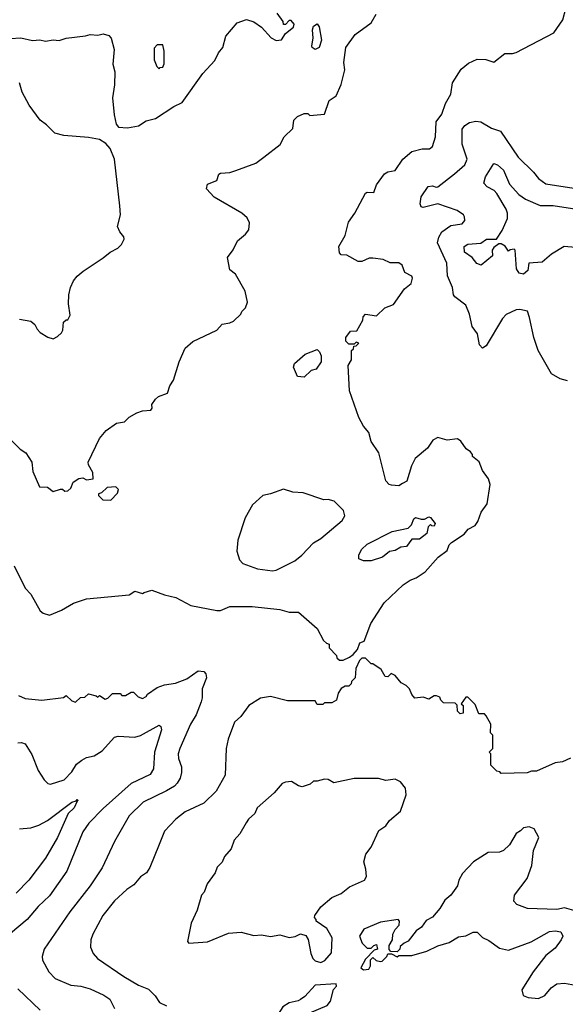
# Model space of a CAD drawing. Extents: x 1793424 to 1900092, y 321114 to 470632.
# Tile 191 of 256: x 1839555 to 1842490, y 417168 to 422465. Entities that reach past the tile are written whole.
import ezdxf

# ---------------------------------------------------------------- set-up
doc = ezdxf.new("R2010")
doc.units = 0

msp = doc.modelspace()

# ---------------------------------------------------------------- linework, layer by layer
at = {"layer": '0CON05XD'}
for points in [[(1840135, 421883.8), (1840195, 421894), (1840235, 421920), (1840285, 421934.2), (1840385, 421998.6), (1840429.7, 422020.3), (1840541.2, 422175), (1840604.1, 422245.9), (1840623.9, 422286.1), (1840647.5, 422315), (1840663.9, 422376.1), (1840725, 422447.5), (1840775, 422466.7), (1840815, 422453.8), (1840855.8, 422425), (1840907.7, 422367.7), (1840935, 422353.3), (1840963, 422357), (1840985, 422390), (1841027.5, 422425), (1841031.7, 422441.7), (1841015, 422460), (1841005, 422460), (1840985, 422440), (1840975, 422440), (1840972.5, 422455), (1840940.3, 422500.3)], [(1841295, 419020), (1841330, 419035), (1841349.3, 419050.7), (1841372.5, 419077.5), (1841385, 419112.5), (1841408.3, 419121.7), (1841443, 419217), (1841515, 419327.5), (1841617.5, 419425), (1841655, 419450), (1841688.3, 419461.7), (1841735.8, 419494.2), (1841806.7, 419573.3), (1841855, 419610), (1841865, 419640), (1841877, 419653), (1841945, 419697.5), (1841967.5, 419725), (1842005.9, 419744.1), (1842020, 419765), (1842036.7, 419815), (1842068.8, 419861.2), (1842086, 419965), (1842076.2, 419995), (1842045, 420040), (1842026.1, 420086.1), (1841990, 420115), (1841990, 420125), (1841979.3, 420139.3), (1841957, 420157), (1841927.7, 420197.7), (1841909.3, 420209.3), (1841855, 420203.3), (1841805, 420216.7), (1841777, 420203), (1841749.3, 420160.7), (1841682.5, 420105), (1841662.5, 420065), (1841638.3, 419981.7), (1841615, 419970), (1841595, 419957.5), (1841555, 419961.2), (1841542.5, 419965), (1841523.9, 419983.9), (1841486.7, 420135), (1841446.2, 420195), (1841433.8, 420245), (1841405, 420278.8), (1841379.2, 420325), (1841328.3, 420468.3), (1841322.5, 420605), (1841340, 420635), (1841340, 420685), (1841350, 420695), (1841351.7, 420708.3), (1841365, 420710), (1841380, 420725), (1841365, 420730), (1841355, 420720), (1841325, 420720), (1841310, 420735), (1841310, 420755), (1841335, 420790), (1841368.3, 420791.7), (1841401.7, 420848.3), (1841403, 420867), (1841415, 420880), (1841475, 420872.5), (1841520, 420915), (1841566.4, 420933.6), (1841625, 421017.5), (1841660, 421045), (1841668, 421075), (1841665, 421085.8), (1841626.7, 421105), (1841612.5, 421145), (1841595, 421157.5), (1841547, 421157), (1841510, 421175), (1841455, 421182), (1841435, 421181.2), (1841395, 421163.3), (1841375, 421163.8), (1841315, 421197.5), (1841285, 421200), (1841275, 421210), (1841272.5, 421245), (1841305.8, 421304.2), (1841323.3, 421375), (1841358, 421425), (1841415, 421532.5), (1841425, 421537.5), (1841460, 421535), (1841473.9, 421576.1), (1841517.5, 421635), (1841535, 421646.7), (1841575, 421653.3), (1841616.2, 421715), (1841664.3, 421755.7), (1841719.3, 421770.7), (1841759.3, 421770.7), (1841775, 421782.5), (1841792.5, 421835), (1841794.5, 421915.5), (1841825, 421956.7), (1841845.6, 422015), (1841874, 422065), (1841882.5, 422125), (1841930.5, 422199.5), (1841969.3, 422230.7), (1842015, 422252.5), (1842061.7, 422251.7), (1842105, 422236.7), (1842165, 422283.8), (1842205, 422282.5), (1842225, 422288), (1842428.8, 422395), (1842476.7, 422465), (1842492.5, 422525)], [(1839735, 419927.5), (1839775, 419940), (1839785, 419940), (1839798.3, 419928.3), (1839815, 419930), (1839830, 419945), (1839843.6, 419976.4), (1839873, 419997), (1839895, 420000), (1839915, 419990), (1839950, 419995), (1839949.3, 420029.3), (1839925, 420070), (1839923.3, 420085), (1839985, 420212.5), (1840020, 420255), (1840076.4, 420293.6), (1840118.3, 420301.7), (1840143.9, 420326.1), (1840185, 420350), (1840215, 420360), (1840261.2, 420365), (1840268.6, 420375), (1840266.2, 420395), (1840286.1, 420423.9), (1840302.3, 420437.7), (1840350, 420455), (1840363.3, 420495), (1840382.5, 420525), (1840413.3, 420625), (1840445, 420697.5), (1840486.4, 420733.6), (1840616.1, 420793.9), (1840645, 420827.5), (1840685, 420833.3), (1840706.1, 420843.9), (1840745, 420880), (1840750, 420895), (1840770, 420915), (1840780, 420945), (1840767.5, 421005), (1840716.1, 421096.1), (1840685, 421120), (1840673.3, 421185), (1840703.6, 421226.4), (1840727.5, 421275), (1840769.3, 421310.7), (1840787.5, 421335), (1840791.7, 421371.7), (1840779.3, 421399.3), (1840750, 421425), (1840600.7, 421510.7), (1840560, 421555), (1840565, 421580), (1840615, 421600), (1840626.7, 421633.3), (1840635, 421640), (1840685, 421642.5), (1840717, 421653), (1840825, 421693.3), (1840867.5, 421725), (1840955.8, 421794.2), (1840977.5, 421835), (1841025, 421880), (1841030, 421925), (1841050, 421945), (1841085, 421960), (1841105, 421960), (1841115, 421950), (1841195, 421957.5), (1841220, 422030), (1841256.7, 422055), (1841283.9, 422116.1), (1841303.3, 422195), (1841298.8, 422235), (1841310, 422315), (1841358.8, 422385), (1841445, 422447.5), (1841473.3, 422495)], [(1841145, 422304), (1841128.8, 422315), (1841126, 422325), (1841132.9, 422365), (1841129.5, 422410.5), (1841135, 422430), (1841155, 422442.5), (1841166.4, 422426.4), (1841179.2, 422355), (1841166, 422315), (1841145, 422304)], [(1839505, 422363.8), (1839561.7, 422368.3), (1839625, 422353.3), (1839663.9, 422356.1), (1839695, 422348.8), (1839735, 422356), (1839767.7, 422352.3), (1839805, 422365.8), (1839908.8, 422378.8), (1839935, 422386), (1839975, 422382), (1840005, 422388.8), (1840035, 422380), (1840046.7, 422365), (1840063.8, 422305), (1840056.2, 422225), (1840066.2, 422185), (1840066, 422115), (1840053.8, 422045), (1840063.9, 421953.9), (1840073.6, 421903.6), (1840087, 421887), (1840135, 421883.8)], [(1840305, 422200), (1840311.7, 422208.3), (1840325, 422210), (1840331.7, 422228.3), (1840332.5, 422295), (1840325, 422330), (1840295, 422330), (1840278.3, 422311.7), (1840278.3, 422248.3), (1840293, 422213), (1840305, 422200)], [(1839555, 420854), (1839615, 420842.5), (1839637.5, 420825), (1839649.3, 420799.3), (1839665, 420782.5), (1839706.7, 420756.7), (1839735, 420747.5), (1839759.3, 420760.7), (1839779.3, 420780.7), (1839787.5, 420795), (1839791.7, 420838.3), (1839805, 420850), (1839815, 420850), (1839827.5, 420875), (1839817, 420937), (1839820, 420985), (1839828, 421025), (1839845, 421060), (1839863.8, 421085), (1839897, 421113), (1840005, 421183.8), (1840042.5, 421215), (1840082.5, 421235), (1840102.5, 421255), (1840116.7, 421285), (1840116.1, 421296.1), (1840093.9, 421323.9), (1840081.7, 421351.7), (1840097.5, 421415), (1840093.9, 421463.9), (1840064.4, 421714.4), (1840041.2, 421771.2), (1840019.5, 421799.5), (1839985, 421821.2), (1839925, 421832), (1839792.7, 421842.7), (1839745, 421853.8), (1839699.7, 421899.7), (1839665, 421924), (1839606, 422005), (1839568.8, 422075), (1839553.8, 422125)], [(1842297.5, 420862.5), (1842286.4, 420896.4), (1842245, 420906.7), (1842225, 420903.3), (1842171.7, 420878.3), (1842152.7, 420857.3), (1842065, 420710), (1842045, 420697.5), (1842027.5, 420715), (1842018, 420775), (1841988.8, 420815), (1841975, 420880), (1841955, 420930), (1841895, 420974), (1841889.2, 420985), (1841882.9, 421025), (1841857, 421087), (1841853.1, 421155), (1841802.5, 421265), (1841808.9, 421295), (1841825.4, 421324.6), (1841875, 421357.1), (1841935, 421366.2), (1841948.8, 421385), (1841947.5, 421405), (1841942.5, 421415), (1841907.7, 421437.7), (1841805, 421474), (1841725, 421453.8), (1841715, 421457.5), (1841708.8, 421475), (1841715, 421512.5), (1841753.1, 421566.9), (1841775, 421571.2), (1841795, 421563.8), (1841805, 421566.2), (1841893.6, 421636.4), (1841950, 421685), (1841962, 421715), (1841935.5, 421795), (1841934.5, 421875.5), (1841948.8, 421895), (1841975, 421912), (1842008.3, 421918.3), (1842035, 421916.2), (1842092.1, 421882.1), (1842142, 421865), (1842236, 421725), (1842318.8, 421645), (1842345, 421610), (1842385, 421581.2), (1842535, 421559.4)], [(1842545, 421240), (1842484.3, 421245.7), (1842415, 421204.2), (1842365, 421160.8), (1842294.2, 421155.8), (1842288.6, 421115), (1842265, 421095.8), (1842241.4, 421101.4), (1842226.7, 421125), (1842220, 421225), (1842215, 421230), (1842192.5, 421227.5), (1842185, 421220), (1842166.4, 421246.4), (1842145, 421260), (1842131.7, 421258.3), (1842105, 421239.4), (1842096.5, 421225), (1842097.5, 421195), (1842037.5, 421145), (1842013.3, 421153.3), (1841988.8, 421185), (1841948, 421215), (1841946, 421245), (1841965, 421256.7), (1842035, 421262), (1842065.6, 421284.4), (1842120, 421285), (1842149.5, 421330.5), (1842178.5, 421395), (1842178.8, 421425), (1842171.2, 421445), (1842120.7, 421530.7), (1842106.7, 421546.7), (1842068.8, 421565), (1842051.2, 421585), (1842060.7, 421619.3), (1842105, 421692), (1842125, 421684.2), (1842156.9, 421655), (1842189.5, 421579.5), (1842240, 421525), (1842275, 421500), (1842355, 421465.5), (1842425, 421464.5), (1842645, 421431.1)], [(1842501.7, 420521.7), (1842462.3, 420532.3), (1842415, 420560), (1842344, 420685), (1842320, 420755), (1842297.5, 420862.5)], [(1841085, 420542.5), (1841050, 420545), (1841027.5, 420595), (1841032.5, 420615), (1841090, 420665), (1841155, 420690), (1841168.3, 420678.3), (1841177, 420657), (1841177.5, 420625), (1841150, 420585), (1841123, 420577), (1841085, 420542.5)], [(1839485, 420227.5), (1839557.5, 420155), (1839587.5, 420135), (1839620, 420085), (1839626.7, 420035), (1839661.7, 419951.7), (1839705, 419950), (1839735, 419927.5)], [(1840045, 419880), (1840081.7, 419918.3), (1840087, 419937), (1840071.7, 419951.7), (1840025, 419947.5), (1839995, 419920), (1839980, 419915), (1839980, 419905), (1840001.7, 419881.7), (1840045, 419880)], [(1840915, 419500), (1840935, 419504), (1841035, 419553.8), (1841073.3, 419585), (1841135, 419650), (1841175, 419673.3), (1841289.5, 419770.5), (1841303.3, 419795), (1841296.7, 419825), (1841247.5, 419875), (1841215, 419883.3), (1841191.7, 419881.7), (1841079.3, 419919.3), (1841023.6, 419923.6), (1840975, 419940), (1840905, 419913.3), (1840863.9, 419906.1), (1840806.7, 419855), (1840768, 419785), (1840728, 419665), (1840723.8, 419605), (1840738.3, 419558.3), (1840755, 419538.8), (1840835, 419510), (1840915, 419500)], [(1841403.6, 419553.6), (1841380, 419565), (1841380, 419585), (1841394, 419615), (1841425, 419643.8), (1841558.3, 419711.7), (1841645, 419730), (1841662.5, 419747.5), (1841675, 419780), (1841685, 419787.5), (1841715, 419777.5), (1841731.7, 419778.3), (1841755, 419790), (1841765, 419787.5), (1841790, 419755), (1841785, 419740), (1841771.7, 419741.7), (1841765, 419750), (1841753, 419737), (1841745, 419700), (1841705, 419670), (1841665, 419670), (1841635, 419630), (1841605, 419627.5), (1841575, 419610), (1841545, 419603.3), (1841505.9, 419574.1), (1841445, 419554), (1841403.6, 419553.6)], [(1839526.1, 419526.1), (1839585, 419406.2), (1839614.4, 419374.4), (1839666.2, 419285), (1839682.3, 419272.3), (1839715, 419261.2), (1839780.8, 419289.2), (1839845, 419326.2), (1839915, 419350), (1840145, 419371.2), (1840175, 419390), (1840215, 419378.8), (1840225, 419383.3)], [(1840225, 419383.3), (1840266.1, 419396.1), (1840335, 419370), (1840395.9, 419355.9), (1840475, 419313.3), (1840615, 419286.2), (1840635, 419286.2), (1840685, 419308.8), (1840805, 419308.8), (1840955, 419291.2), (1841005, 419276.7), (1841055, 419277.5), (1841155, 419190), (1841190, 419125), (1841205, 419110), (1841220, 419105), (1841220, 419085), (1841260, 419045), (1841261.7, 419031.7), (1841275, 419020), (1841295, 419020)], [(1842517, 418493), (1842475, 418472.5), (1842435, 418467.5), (1842335, 418422.5), (1842308.3, 418421.7), (1842285, 418412.5), (1842145, 418410), (1842138.3, 418418.3), (1842121.7, 418421.7), (1842090, 418455), (1842090, 418515), (1842080, 418525), (1842100, 418545), (1842100, 418615), (1842088.3, 418628.3), (1842090, 418675), (1842065, 418720), (1842055, 418730), (1842025, 418730), (1842005, 418780), (1841965, 418820), (1841955, 418820), (1841930, 418785), (1841940, 418775), (1841940, 418735), (1841925, 418730), (1841910, 418745), (1841907.5, 418777.5), (1841898.3, 418788.3), (1841835, 418790), (1841820, 418805), (1841815, 418820), (1841797, 418827), (1841785, 418827.5), (1841755, 418810), (1841725, 418820), (1841680, 418815), (1841663.9, 418833.9), (1841652.5, 418865), (1841633.6, 418883.6), (1841607, 418897), (1841575, 418937.5), (1841552.5, 418947.5), (1841535, 418930), (1841521.7, 418931.7), (1841499.3, 418969.3), (1841455, 419000), (1841445, 419000), (1841415, 419030), (1841395, 419030), (1841383, 419017), (1841362.5, 418975), (1841360, 418925), (1841340, 418905), (1841338.3, 418891.7), (1841325, 418880), (1841305, 418880), (1841283.6, 418866.4), (1841268.3, 418841.7), (1841260, 418805), (1841235, 418790), (1841195, 418790), (1841185, 418780), (1841155, 418780), (1841145, 418800), (1840995, 418800), (1840905, 418823.3), (1840850, 418815), (1840787.5, 418775), (1840743.9, 418716.1), (1840710, 418685), (1840676.7, 418595), (1840666.2, 418545), (1840659.7, 418400.3), (1840612, 418315), (1840545, 418250), (1840445, 418204), (1840395, 418163.3), (1840335, 418100), (1840305, 418027.5), (1840255.9, 417904.1), (1840236.7, 417875), (1840205, 417853.3), (1840169.5, 417810.5), (1840131.2, 417785), (1840065, 417723.8), (1840002, 417645), (1839948.8, 417545), (1839938.8, 417515), (1839936.2, 417475), (1839951.2, 417441.2), (1839974.2, 417414.2), (1840115, 417317.5), (1840195, 417270), (1840248.8, 417248.8), (1840283.9, 417213.9), (1840307, 417177), (1840345, 417160)], [(1839549.3, 418829.3), (1839585, 418812.5), (1839675, 418803.3), (1839791.7, 418818.3), (1839805, 418830), (1839835, 418800), (1839855, 418792.5), (1839881.7, 418818.3), (1839905, 418820), (1839925, 418837.5), (1839967.5, 418827.5), (1839975, 418820), (1839985, 418830), (1840015, 418810), (1840030, 418815), (1840055, 418840), (1840095, 418840), (1840105, 418830), (1840125, 418830), (1840155, 418847.5), (1840167, 418847), (1840191.7, 418821.7), (1840215, 418812.5), (1840236.4, 418823.6), (1840243.6, 418836.4), (1840295, 418872.5), (1840333.9, 418886.1), (1840394.1, 418895.9), (1840455, 418918.8), (1840515, 418961.2), (1840545, 418958.8), (1840555.9, 418945.9), (1840560, 418925), (1840536, 418865), (1840537.3, 418817.3), (1840531.4, 418795), (1840504.3, 418725), (1840474.2, 418675), (1840416, 418545), (1840408, 418515), (1840410.3, 418490.3), (1840425.7, 418445), (1840425.7, 418415.7), (1840418.6, 418385), (1840402.6, 418357.4), (1840388, 418342), (1840344.5, 418315.5), (1840220, 418255), (1840145, 418181.2), (1840065.8, 418044.2), (1839998.3, 417901.7), (1839934, 417805), (1839825, 417666.2), (1839686.2, 417465), (1839676, 417425), (1839678, 417405), (1839712.7, 417342.7), (1839747, 417307), (1839830.3, 417270.3), (1839885, 417265.8), (1839935, 417252), (1840007.9, 417217.9), (1840040, 417195), (1840065.8, 417145.8)], [(1839545, 418573.8), (1839565.8, 418575.8), (1839585, 418568.8), (1839621.2, 418511.2), (1839653.8, 418425), (1839687.5, 418375), (1839706.4, 418356.4), (1839721.7, 418351.7), (1839793.8, 418375), (1839835, 418419.2), (1839860.6, 418459.4), (1839888.9, 418481.1), (1839915, 418495.6), (1839955, 418504.4), (1839998, 418532), (1840065, 418605.7), (1840085, 418610), (1840175, 418605.6), (1840205.4, 418614.6), (1840305, 418668.8), (1840315, 418662.5), (1840317.5, 418645), (1840280, 418525), (1840275.8, 418435), (1840256.4, 418403.6), (1840154.7, 418355.3), (1840005, 418221.4), (1839927, 418143), (1839895.7, 418095), (1839808.6, 417885), (1839715, 417751.2), (1839655, 417694), (1839595.4, 417624.6), (1839505, 417549.2)], [(1841175, 417392.5), (1841196.4, 417403.6), (1841232.5, 417445), (1841236.7, 417525), (1841207.5, 417575), (1841150, 417615), (1841150, 417625), (1841140, 417635), (1841142.5, 417645), (1841175, 417692.5), (1841235, 417742.5), (1841285, 417763.3), (1841329.3, 417800.7), (1841410, 417835), (1841420, 417855), (1841417.5, 417895), (1841406.7, 417935), (1841416.7, 417975), (1841445, 418012.5), (1841487, 418103), (1841525, 418127.5), (1841543.6, 418156.4), (1841603.8, 418206.2), (1841633.3, 418295), (1841630.7, 418330.7), (1841603.3, 418365), (1841575, 418380), (1841525, 418372.5), (1841485, 418382.5), (1841355, 418383.3), (1841245, 418360), (1841215, 418377.5), (1841195, 418380), (1841155, 418367.5), (1841135, 418367.5), (1841117, 418353), (1841075, 418337.5), (1841055, 418342.5), (1841016.4, 418366.4), (1840985, 418363.3), (1840967.5, 418355), (1840923.9, 418306.1), (1840833.3, 418225), (1840820, 418195), (1840785.8, 418164.2), (1840773.8, 418145), (1840740, 418085), (1840709.3, 418050.7), (1840692.5, 418005), (1840656.4, 417963.6), (1840645, 417932.5), (1840617.5, 417905), (1840607.5, 417875), (1840563.9, 417816.1), (1840548.3, 417771.7), (1840533.3, 417755), (1840510, 417675), (1840478, 417605), (1840457.5, 417505), (1840465, 417497.5), (1840565, 417504), (1840678.8, 417551.2), (1840746.4, 417556.4), (1840815, 417537.5), (1840855, 417542.5), (1840905, 417532.5), (1840955, 417542.5), (1841005, 417527.5), (1841037, 417533), (1841065, 417547.5), (1841095, 417537.5), (1841107, 417517), (1841121.7, 417441.7), (1841132.5, 417415), (1841145, 417402.5), (1841175, 417392.5)], [(1839555, 418112), (1839615, 418117.5), (1839658, 418132), (1839705, 418157.5), (1839835, 418256.2), (1839858.3, 418261.7), (1839865, 418270), (1839870, 418265), (1839865, 418260), (1839848.8, 418225), (1839815.7, 418194.3), (1839759.4, 418065), (1839694.3, 417955), (1839604.5, 417835.5), (1839535.8, 417765)], [(1842535, 417672.5), (1842485, 417687.5), (1842445, 417677.5), (1842287, 417683), (1842230, 417705), (1842213, 417723), (1842216.7, 417755), (1842284, 417845), (1842310, 417915), (1842318.8, 417995), (1842347.5, 418065), (1842321.7, 418111.7), (1842295, 418122.5), (1842265, 418117.5), (1842249.3, 418100.7), (1842225, 418087.5), (1842190, 418025), (1842157.5, 417995), (1842135, 417986.2), (1842075, 417983.8), (1841996.2, 417935), (1841937.7, 417872.3), (1841916.7, 417835), (1841910, 417805), (1841874.2, 417755.8), (1841842.7, 417727.3), (1841815, 417682.5), (1841775, 417637.5), (1841740.7, 417619.3), (1841716.4, 417583.6), (1841687, 417563), (1841645, 417507.5), (1841622.5, 417497.5), (1841601.7, 417478.3), (1841600, 417465), (1841585, 417450), (1841551.7, 417451.7), (1841542.5, 417462.5), (1841542.5, 417485), (1841560, 417515), (1841562.5, 417545), (1841575, 417570), (1841597, 417593), (1841597.5, 417615), (1841590, 417625), (1841495, 417610), (1841407, 417573), (1841382.5, 417535), (1841397, 417497), (1841425, 417470), (1841445, 417470), (1841460, 417485), (1841475, 417490), (1841480, 417465), (1841461.7, 417458.3), (1841415, 417410), (1841390, 417365), (1841405, 417352.5), (1841433, 417357), (1841442.5, 417375), (1841442.5, 417407.5), (1841455, 417420), (1841473, 417403), (1841495, 417397.5), (1841505, 417400), (1841530, 417425), (1841535, 417440), (1841555, 417440), (1841585, 417422.5), (1841595, 417430), (1841665, 417430), (1841745, 417454), (1841805, 417483.3), (1841865, 417501.2), (1841915, 417531.2), (1841955, 417536.7), (1841995, 417556.7), (1842016.1, 417556.1), (1842045, 417527.5), (1842078.3, 417511.7), (1842135, 417470), (1842185, 417460), (1842305.9, 417504.1), (1842405, 417560), (1842435, 417563.3), (1842465, 417557.5), (1842476.7, 417535), (1842467.5, 417515), (1842435, 417470), (1842385, 417430), (1842317.7, 417342.3), (1842256.7, 417245), (1842262.5, 417215), (1842290, 417205), (1842345, 417199.2), (1842380, 417215), (1842413, 417257), (1842445, 417278), (1842485, 417282), (1842545, 417270)], [(1839545, 417252), (1839665, 417136)], [(1840975, 417002.5), (1841003.9, 417026.1), (1841045, 417043.3), (1841115, 417122.5), (1841209.3, 417160.7), (1841226.7, 417185), (1841243, 417247), (1841260, 417265), (1841258.3, 417278.3), (1841145, 417270), (1841089.5, 417210.5), (1841066.1, 417193.9), (1841053.9, 417186.1), (1841004.2, 417175.8), (1840970, 417155), (1840946.2, 417115), (1840941.2, 417035), (1840952.5, 417005), (1840975, 417002.5)]]:
    msp.add_lwpolyline(points, dxfattribs=at)

doc.saveas('drawing.dxf')
